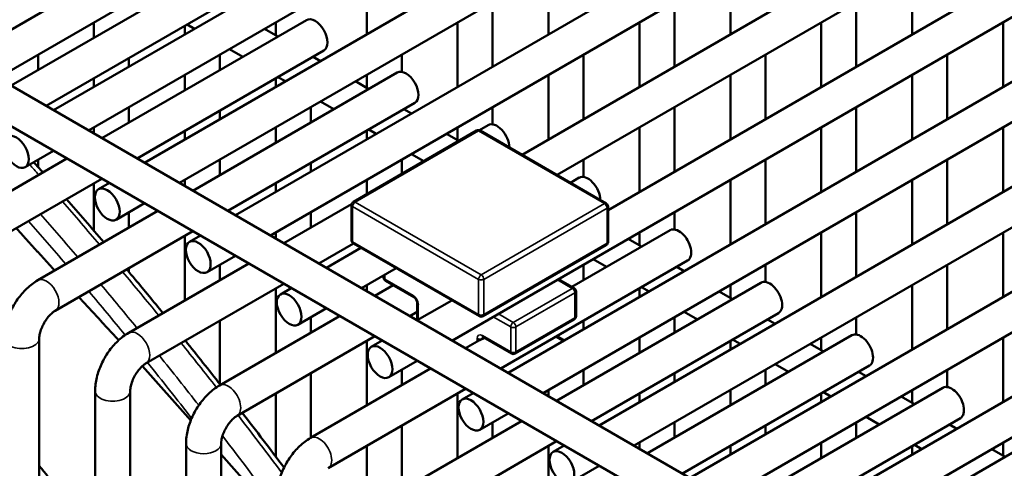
# Model space of a CAD drawing. Header units: inches. Extents: x 1 to 237, y 4 to 150.
# Tile 130 of 148: x 194.29 to 197.61, y 122.53 to 124.04. Entities that reach past the tile are written whole.
import ezdxf

# ---------------------------------------------------------------- set-up
doc = ezdxf.new("R2010")
doc.units = ezdxf.units.IN
doc.header["$LTSCALE"] = 7
doc.header["$MEASUREMENT"] = 0
doc.layers.add('Visible (ANSI)', color=7, linetype='Continuous', lineweight=50)
doc.layers.add('Visible Narrow (ANSI)', color=7, linetype='Continuous', lineweight=35)

msp = doc.modelspace()

# ---------------------------------------------------------------- linework, layer by layer
at = {"layer": 'Visible (ANSI)'}
for p, q in [((189.6539, 126.4768), (199.1585, 120.9894)), ((189.7376, 126.2921), (199.01, 120.9387)), ((194.1001, 123.9098), (196.1674, 125.1033)), ((194.2183, 123.8416), (196.2855, 125.0351)), ((194.4064, 123.733), (196.4736, 124.9265)), ((194.5245, 123.6648), (196.5917, 124.8583)), ((194.7126, 123.5562), (196.7798, 124.7497)), ((194.8307, 123.488), (196.8979, 124.6815)), ((195.0188, 123.3794), (197.0861, 124.5729)), ((195.1369, 123.3112), (197.2042, 124.5047)), ((195.9842, 123.5831), (197.3923, 124.3961)), ((196.1023, 123.5149), (197.5104, 124.3279)), ((194.9516, 124.2132), (194.2631, 123.8157)), ((195.4609, 124.2054), (195.4609, 123.9882)), ((196.0733, 124.2054), (196.0733, 123.9882)), ((196.2742, 123.397), (197.6985, 124.2193)), ((196.6858, 124.2054), (196.6858, 123.9882)), ((197.2982, 124.2054), (197.2982, 123.9882)), ((195.7494, 122.9576), (197.8166, 124.1511)), ((195.0106, 124.1109), (194.3812, 123.7475)), ((195.8852, 124.0968), (195.8852, 123.8796)), ((196.4977, 124.0968), (196.4977, 123.8796)), ((197.1101, 124.0968), (197.1101, 123.8796)), ((195.2578, 124.0364), (194.5694, 123.6389)), ((195.9375, 122.849), (198.0047, 124.0425)), ((194.5422, 124.0286), (194.5422, 123.9768)), ((194.8484, 124.0172), (194.8484, 123.9882)), ((194.881, 124.007), (194.8558, 124.0215)), ((195.1621, 123.9811), (195.1172, 124.007)), ((195.1546, 124.0286), (195.1546, 123.9854)), ((195.7671, 124.0286), (195.7671, 123.8114)), ((196.3796, 124.0286), (196.3796, 123.8114)), ((196.992, 124.0286), (196.992, 123.8114)), ((197.6045, 124.0286), (197.6045, 123.8114)), ((196.0556, 122.7808), (198.1229, 123.9743)), ((195.3169, 123.9341), (194.6875, 123.5707)), ((195.044, 123.9129), (194.9991, 123.9388)), ((194.3541, 123.92), (194.3541, 123.8682)), ((194.6603, 123.9086), (194.6603, 123.8796)), ((194.9665, 123.92), (194.9665, 123.8682)), ((195.3053, 123.8984), (195.2802, 123.9129)), ((195.579, 123.92), (195.579, 123.862)), ((196.1914, 123.92), (196.1914, 123.7028)), ((196.8039, 123.92), (196.8039, 123.7028)), ((197.4163, 123.92), (197.4163, 123.7028)), ((196.2437, 122.6722), (198.311, 123.8657)), ((194.5422, 123.8404), (194.5422, 123.8114)), ((194.8484, 123.8518), (194.8484, 123.8)), ((195.564, 123.8596), (194.8756, 123.4621)), ((195.1546, 123.8404), (195.1546, 123.8114)), ((195.1872, 123.8302), (195.1621, 123.8447)), ((195.4609, 123.8518), (195.4609, 123.8086)), ((196.0733, 123.8518), (196.0733, 123.6346)), ((196.6858, 123.8518), (196.6858, 123.6346)), ((197.2982, 123.8518), (197.2982, 123.6346)), ((195.4683, 123.8043), (195.4234, 123.8302)), ((196.3618, 122.604), (198.4291, 123.7975)), ((194.6603, 123.7432), (194.6603, 123.6914)), ((194.9665, 123.7318), (194.9665, 123.7028)), ((195.6231, 123.7573), (194.9937, 123.3939)), ((195.2728, 123.7432), (195.2728, 123.6914)), ((195.3502, 123.7361), (195.3053, 123.762)), ((195.6115, 123.7216), (195.5864, 123.7361)), ((195.8852, 123.7432), (195.8852, 123.6852)), ((196.4977, 123.7432), (196.4977, 123.526)), ((197.1101, 123.7432), (197.1101, 123.526)), ((194.5422, 123.675), (194.5422, 123.6546)), ((195.1546, 123.675), (195.1546, 123.6232)), ((195.4934, 123.6534), (195.4683, 123.6679)), ((195.7671, 123.675), (195.7671, 123.6318)), ((195.8703, 123.6828), (195.8404, 123.6655)), ((196.3796, 123.675), (196.3796, 123.4578)), ((196.55, 122.4954), (198.6172, 123.6889)), ((196.992, 123.675), (196.992, 123.4578)), ((197.6045, 123.675), (197.6045, 123.4578)), ((194.8484, 123.6636), (194.8484, 123.6346)), ((195.8312, 123.6642), (195.4161, 123.4246)), ((195.4609, 123.6636), (195.4609, 123.6346)), ((195.771, 123.6295), (195.7296, 123.6534)), ((196.2679, 123.4193), (195.8437, 123.6642)), ((196.6681, 122.4272), (198.7353, 123.6207)), ((194.4512, 123.5707), (194.0468, 123.3372)), ((194.3106, 123.5413), (194.4064, 123.5966)), ((194.3541, 123.5664), (194.3541, 123.5417)), ((194.9665, 123.5664), (194.9665, 123.5146)), ((195.579, 123.5664), (195.579, 123.5186)), ((195.6529, 123.5613), (195.6115, 123.5852)), ((196.1914, 123.5664), (196.1914, 123.5084)), ((196.8039, 123.5664), (196.8039, 123.3492)), ((197.4163, 123.5664), (197.4163, 123.3492)), ((195.2728, 123.555), (195.2728, 123.526)), ((194.5694, 123.5025), (194.1059, 123.2349)), ((196.1471, 123.489), (196.1765, 123.506)), ((196.8562, 122.3186), (198.9234, 123.5121)), ((194.5422, 123.4868), (194.5422, 123.3273)), ((194.5578, 123.4668), (194.5945, 123.488)), ((194.8484, 123.4982), (194.8484, 123.4778)), ((195.1546, 123.4868), (195.1546, 123.4578)), ((195.4609, 123.4982), (195.4609, 123.4504)), ((196.6858, 123.4982), (196.6858, 123.281)), ((197.2982, 123.4982), (197.2982, 123.281)), ((196.9743, 122.2504), (199.0415, 123.4439)), ((194.6169, 123.3645), (194.7126, 123.4198)), ((195.4103, 123.4172), (195.1818, 123.2853)), ((195.4099, 123.4137), (195.4099, 123.2954)), ((196.2742, 123.4084), (196.2742, 123.29)), ((194.7575, 123.3939), (194.3531, 123.1604)), ((194.6603, 123.3896), (194.6603, 123.3378)), ((195.2728, 123.3896), (195.2728, 123.3378)), ((196.4977, 123.3896), (196.4977, 123.3316)), ((197.1101, 123.3896), (197.1101, 123.1724)), ((194.8756, 123.3257), (194.4121, 123.0581)), ((194.8484, 123.31), (194.8484, 123.0928)), ((194.864, 123.29), (194.9007, 123.3112)), ((195.1546, 123.3214), (195.1546, 123.301)), ((196.1521, 123.1383), (196.4827, 123.3292)), ((196.3796, 123.3214), (196.3796, 123.2782)), ((196.992, 123.3214), (196.992, 123.1042)), ((197.6045, 123.3214), (197.6045, 123.1042)), ((195.4164, 123.2843), (195.2999, 123.2171)), ((195.3251, 123.2026), (195.4416, 123.2698)), ((195.4161, 123.2845), (195.8404, 123.0396)), ((195.8529, 123.0396), (196.2679, 123.2792)), ((196.387, 123.2739), (196.3421, 123.2998)), ((194.9231, 123.1877), (195.0188, 123.243)), ((195.0637, 123.2171), (194.6593, 122.9836)), ((194.6603, 123.2014), (194.6603, 123.1883)), ((194.9665, 123.2128), (194.9665, 123.161)), ((195.4432, 123.1344), (195.5597, 123.2016)), ((195.9124, 122.8635), (196.5418, 123.2269)), ((196.1914, 123.2128), (196.1914, 123.161)), ((196.2689, 123.2057), (196.224, 123.2316)), ((196.5302, 123.1912), (196.5051, 123.2057)), ((196.8039, 123.2128), (196.8039, 123.1548)), ((197.4163, 123.2128), (197.4163, 122.9956)), ((195.518, 123.1696), (195.518, 123.1776)), ((195.1818, 123.1489), (194.7183, 122.8813)), ((195.1703, 123.1132), (195.2069, 123.1344)), ((195.4609, 123.1446), (195.4609, 123.1242)), ((195.488, 123.1085), (195.5497, 123.1441)), ((195.5243, 123.1588), (195.6197, 123.1037)), ((196.1005, 122.7549), (196.789, 123.1524)), ((196.1073, 123.1642), (196.1597, 123.1339)), ((196.4121, 123.123), (196.387, 123.1375)), ((196.6858, 123.1446), (196.6858, 123.1014)), ((197.2982, 123.1446), (197.2982, 122.9274)), ((195.1546, 123.1332), (195.1546, 122.916)), ((196.166, 123.0394), (196.166, 123.1231)), ((196.3796, 123.1332), (196.3796, 123.1042)), ((196.6932, 123.0971), (196.6483, 123.123)), ((195.6312, 123.0839), (195.6312, 123.0258)), ((195.6313, 123.0258), (195.7478, 123.093)), ((194.9655, 122.8068), (195.3699, 123.0403)), ((195.2293, 123.0109), (195.3251, 123.0662)), ((195.2728, 123.036), (195.2728, 122.9842)), ((195.6062, 123.0403), (195.6312, 123.0547)), ((196.2186, 122.6867), (196.848, 123.0501)), ((196.4977, 123.036), (196.4977, 122.9842)), ((196.5751, 123.0289), (196.5302, 123.0548)), ((197.1101, 123.036), (197.1101, 122.978)), ((194.9665, 123.0246), (194.9665, 122.8112)), ((195.9611, 122.9138), (196.1597, 123.0286)), ((196.1914, 123.0246), (196.1914, 122.9956)), ((196.8364, 123.0144), (196.8113, 123.0289)), ((195.0246, 122.7045), (195.488, 122.9721)), ((195.8531, 122.969), (195.9486, 122.9138)), ((196.1009, 122.9723), (196.126, 122.9578)), ((196.4067, 122.5781), (197.0952, 122.9756)), ((194.3581, 122.9646), (194.3581, 122.3603)), ((195.4609, 122.9564), (195.4609, 122.7392)), ((195.4765, 122.9364), (195.5132, 122.9576)), ((195.7943, 122.9317), (195.8407, 122.9585)), ((195.8563, 122.9671), (195.8505, 122.9638)), ((196.3796, 122.9678), (196.3796, 122.916)), ((196.6858, 122.9564), (196.6858, 122.9274)), ((196.7183, 122.9462), (196.6932, 122.9607)), ((196.9994, 122.9203), (196.9546, 122.9462)), ((196.992, 122.9678), (196.992, 122.9246)), ((197.6045, 122.9678), (197.6045, 122.7506)), ((194.7053, 122.8715), (194.8684, 122.689)), ((195.5355, 122.8341), (195.6313, 122.8894)), ((196.5248, 122.5099), (197.1542, 122.8733)), ((196.8813, 122.8521), (196.8364, 122.878)), ((195.2717, 122.63), (195.6762, 122.8635)), ((195.2728, 122.8478), (195.2728, 122.6306)), ((195.579, 122.8592), (195.579, 122.8074)), ((196.1914, 122.8592), (196.1914, 122.8074)), ((196.4977, 122.8478), (196.4977, 122.8188)), ((196.8039, 122.8592), (196.8039, 122.8074)), ((197.1427, 122.8376), (197.1175, 122.8521)), ((197.4163, 122.8592), (197.4163, 122.8012)), ((194.5462, 122.7878), (194.5462, 122.2508)), ((194.6643, 122.7878), (194.6643, 122.1858)), ((195.1546, 122.7796), (195.1546, 122.5669)), ((195.3308, 122.5277), (195.7943, 122.7953)), ((195.7671, 122.7796), (195.7671, 122.5624)), ((195.7827, 122.7596), (195.8194, 122.7808)), ((196.0733, 122.791), (196.0733, 122.7706)), ((196.3796, 122.7796), (196.3796, 122.7506)), ((196.6858, 122.791), (196.6858, 122.7392)), ((196.713, 122.4013), (197.4014, 122.7988)), ((196.992, 122.7796), (196.992, 122.7506)), ((197.0246, 122.7694), (196.9994, 122.7839)), ((197.3057, 122.7435), (197.2608, 122.7694)), ((197.2982, 122.791), (197.2982, 122.7478)), ((195.8418, 122.6573), (195.9375, 122.7126)), ((195.578, 122.4532), (195.9824, 122.6867)), ((195.579, 122.671), (195.579, 122.4538)), ((195.8852, 122.6824), (195.8852, 122.6306)), ((196.4977, 122.6824), (196.4977, 122.6306)), ((196.8039, 122.671), (196.8039, 122.642)), ((196.8311, 122.3331), (197.4605, 122.6965)), ((197.1101, 122.6824), (197.1101, 122.6306)), ((197.1875, 122.6753), (197.1427, 122.7012)), ((197.4489, 122.6608), (197.4238, 122.6753)), ((194.8525, 122.0773), (194.8525, 122.611)), ((194.9706, 122.0077), (194.9706, 122.611)), ((195.637, 122.3509), (196.1005, 122.6185)), ((196.0889, 122.5828), (196.1256, 122.604)), ((196.3796, 122.6142), (196.3796, 122.5938)), ((196.992, 122.6142), (196.992, 122.5624)), ((197.0192, 122.2245), (197.7076, 122.622)), ((197.3308, 122.5926), (197.3057, 122.6071)), ((197.6045, 122.6142), (197.6045, 122.571)), ((194.9706, 122.5746), (195.1587, 122.3641)), ((195.4609, 122.6028), (195.4609, 122.1467)), ((196.0733, 122.6028), (196.0733, 122.3856)), ((196.6858, 122.6028), (196.6858, 122.5738)), ((197.2982, 122.6028), (197.2982, 122.5738)), ((197.6119, 122.5667), (197.567, 122.5926)), ((196.148, 122.4805), (196.2437, 122.5358))]:
    msp.add_line(p, q, dxfattribs=at)
for centre, start, end in [((195.8374, 123.6534), 60, 120), ((195.4224, 123.4137), 120, 180), ((196.2617, 123.4084), 0, 60), ((195.4224, 123.2954), 180, 240), ((196.2617, 123.29), 300, 0), ((195.5305, 123.1696), 180, 240), ((196.1535, 123.1231), 0, 60), ((195.8466, 123.0504), 240, 300), ((196.1535, 123.0394), 300, 0), ((195.9548, 122.9247), 240, 300)]:
    msp.add_arc(centre, 0.0125, start, end, dxfattribs=at)
for centre, major_axis, start_param, end_param in [((195.2873, 123.9852), (-0.0295, 0.0511), 3.141593, 6.283185), ((195.5936, 123.8084), (-0.0295, 0.0511), 3.141593, 6.283185), ((195.8998, 123.6316), (-0.0295, 0.0511), 3.931113, 6.283185), ((196.206, 123.4548), (-0.0295, 0.0511), 3.931113, 6.283185), ((196.5123, 123.278), (0.0295, -0.0511), 0, 3.141593), ((196.8185, 123.1012), (0.0295, -0.0511), 0, 3.141593), ((197.1247, 122.9244), (0.0295, -0.0511), 0, 3.141593), ((197.4309, 122.7476), (0.0295, -0.0511), 0, 3.141593)]:
    msp.add_ellipse(centre, major_axis=major_axis, ratio=0.57735, start_param=start_param, end_param=end_param, dxfattribs=at)
for centre in [(194.2811, 123.5925), (194.5873, 123.4157), (194.8936, 123.2389), (195.1998, 123.0621), (195.506, 122.8853), (195.8122, 122.7085), (196.1185, 122.5317)]:
    msp.add_ellipse(centre, major_axis=(-0.0295, 0.0511), ratio=0.57735, dxfattribs=at)
for points in [[(194.3395, 123.558), (194.3497, 123.5466), (194.3599, 123.5352), (194.3701, 123.5238)], [(194.4499, 123.4335), (194.4919, 123.3856), (194.5337, 123.3374), (194.5753, 123.2887)], [(194.8502, 122.9574), (194.8899, 122.9081), (194.9294, 122.8585), (194.9686, 122.8086)], [(195.0419, 122.7145), (195.0891, 122.6534), (195.136, 122.5919), (195.1825, 122.5299)], [(194.4798, 122.381), (194.4395, 122.4332), (194.3989, 122.485), (194.3581, 122.5365)]]:
    msp.add_open_spline(points, degree=3, dxfattribs=at)
for points, weights in [([(194.41, 123.1933), (194.3451, 123.2645), (194.2808, 123.3359)], [1.00112240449, 1.00130308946, 1.00136974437]), ([(194.6258, 122.9588), (194.5584, 123.0313), (194.4916, 123.104)], [1.00021569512, 1.00059288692, 1.00085082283])]:
    msp.add_rational_spline(points, weights, degree=2, dxfattribs=at)
for points, knots in [([(194.6529, 123.1971), (194.6623, 123.1859), (194.6718, 123.1746), (194.7125, 123.1259), (194.7437, 123.0882), (194.7747, 123.0502)], [5.20007847, 5.20007847, 5.20007847, 5.20007847, 5.20488704, 5.20488704, 5.22087119, 5.22087119, 5.22087119, 5.22087119]), ([(194.3531, 123.1604), (194.3397, 123.1527), (194.3274, 123.1432), (194.3047, 123.1216), (194.2944, 123.1095), (194.2761, 123.0836), (194.2681, 123.0697), (194.2547, 123.0408), (194.2494, 123.0258), (194.2421, 122.9955), (194.24, 122.98), (194.24, 122.9646)], [6.283185, 6.283185, 6.283185, 6.283185, 6.597345, 6.597345, 6.911504, 6.911504, 7.225663, 7.225663, 7.539822, 7.539822, 7.853982, 7.853982, 7.853982, 7.853982]), ([(195.6197, 123.1037), (195.6203, 123.1033), (195.621, 123.1029), (195.6225, 123.1017), (195.6233, 123.1009), (195.625, 123.0991), (195.6258, 123.098), (195.6274, 123.0956), (195.6281, 123.0943), (195.6294, 123.0917), (195.6299, 123.0904), (195.6307, 123.0879), (195.6309, 123.0868), (195.6311, 123.0851), (195.6312, 123.0844), (195.6312, 123.0839)], [4.712389, 4.712389, 4.712389, 4.712389, 4.919113, 4.919113, 5.142574, 5.142574, 5.381629, 5.381629, 5.629603, 5.629603, 5.877268, 5.877268, 6.114931, 6.114931, 6.283185, 6.283185, 6.283185, 6.283185]), ([(194.4121, 123.0581), (194.4094, 123.0565), (194.4062, 123.0544), (194.3992, 123.0486), (194.3954, 123.045), (194.3875, 123.0363), (194.3835, 123.0311), (194.376, 123.0199), (194.3725, 123.0138), (194.3666, 123.0015), (194.3641, 122.9952), (194.3606, 122.9836), (194.3594, 122.9782), (194.3583, 122.9701), (194.3581, 122.9671), (194.3581, 122.9646)], [6.283185, 6.283185, 6.283185, 6.283185, 6.489909, 6.489909, 6.71337, 6.71337, 6.952425, 6.952425, 7.200399, 7.200399, 7.448064, 7.448064, 7.685728, 7.685728, 7.853982, 7.853982, 7.853982, 7.853982]), ([(194.6593, 122.9836), (194.6459, 122.9759), (194.6336, 122.9664), (194.611, 122.9448), (194.6006, 122.9327), (194.5823, 122.9068), (194.5743, 122.8929), (194.561, 122.864), (194.5557, 122.849), (194.5483, 122.8187), (194.5462, 122.8032), (194.5462, 122.7878)], [6.283185, 6.283185, 6.283185, 6.283185, 6.597345, 6.597345, 6.911504, 6.911504, 7.225663, 7.225663, 7.539822, 7.539822, 7.853982, 7.853982, 7.853982, 7.853982]), ([(195.8531, 122.969), (195.8527, 122.9692), (195.8523, 122.9694), (195.8517, 122.9696), (195.8515, 122.9697), (195.8514, 122.9697), (195.8513, 122.9697), (195.8513, 122.9697)], [1.5707963, 1.5707963, 1.5707963, 1.5707963, 1.727876, 1.727876, 1.8849556, 1.8849556, 1.9512848, 1.9512848, 1.9512848, 1.9512848]), ([(195.8505, 122.9638), (195.8494, 122.9632), (195.8481, 122.9625), (195.8453, 122.961), (195.8438, 122.9602), (195.8419, 122.9592), (195.8413, 122.9588), (195.8407, 122.9585)], [-0.28590472, -0.28590472, -0.28590472, -0.28590472, -0.27433183, -0.27433183, -0.26275894, -0.26275894, -0.257263, -0.257263, -0.257263, -0.257263]), ([(194.7183, 122.8813), (194.7156, 122.8797), (194.7125, 122.8776), (194.7055, 122.8718), (194.7016, 122.8682), (194.6937, 122.8595), (194.6897, 122.8543), (194.6822, 122.8431), (194.6787, 122.837), (194.6728, 122.8247), (194.6704, 122.8184), (194.6668, 122.8068), (194.6656, 122.8014), (194.6645, 122.7933), (194.6643, 122.7903), (194.6643, 122.7878)], [6.283185, 6.283185, 6.283185, 6.283185, 6.489909, 6.489909, 6.71337, 6.71337, 6.952425, 6.952425, 7.200399, 7.200399, 7.448064, 7.448064, 7.685728, 7.685728, 7.853982, 7.853982, 7.853982, 7.853982]), ([(194.8525, 122.611), (194.8525, 122.6264), (194.8545, 122.6419), (194.8619, 122.6722), (194.8672, 122.6872), (194.8805, 122.7161), (194.8885, 122.73), (194.9069, 122.7559), (194.9172, 122.768), (194.9398, 122.7896), (194.9521, 122.7991), (194.9655, 122.8068)], [4.712389, 4.712389, 4.712389, 4.712389, 5.026548, 5.026548, 5.340708, 5.340708, 5.654867, 5.654867, 5.969026, 5.969026, 6.283185, 6.283185, 6.283185, 6.283185]), ([(194.9706, 122.611), (194.9706, 122.6141), (194.9709, 122.6179), (194.9723, 122.6269), (194.9736, 122.632), (194.9772, 122.6432), (194.9796, 122.6492), (194.9856, 122.6614), (194.9891, 122.6675), (194.9969, 122.6788), (195.001, 122.684), (195.0093, 122.6929), (195.0134, 122.6966), (195.0198, 122.7016), (195.0224, 122.7032), (195.0246, 122.7045)], [4.712389, 4.712389, 4.712389, 4.712389, 4.919113, 4.919113, 5.142574, 5.142574, 5.381629, 5.381629, 5.629603, 5.629603, 5.877268, 5.877268, 6.114931, 6.114931, 6.283185, 6.283185, 6.283185, 6.283185]), ([(195.1587, 122.4342), (195.1587, 122.4496), (195.1608, 122.4651), (195.1681, 122.4954), (195.1734, 122.5104), (195.1867, 122.5393), (195.1948, 122.5532), (195.2131, 122.5791), (195.2234, 122.5912), (195.246, 122.6128), (195.2583, 122.6223), (195.2717, 122.63)], [4.712389, 4.712389, 4.712389, 4.712389, 5.026548, 5.026548, 5.340708, 5.340708, 5.654867, 5.654867, 5.969026, 5.969026, 6.283185, 6.283185, 6.283185, 6.283185])]:
    msp.add_open_spline(points, degree=3, knots=knots, dxfattribs=at)
at = {"layer": 'Visible Narrow (ANSI)'}
for p, q in [((195.4224, 123.424), (195.8374, 123.6636)), ((195.8374, 123.6636), (196.2617, 123.4186)), ((195.4135, 123.4086), (195.8378, 123.1637)), ((195.4135, 123.2903), (195.4135, 123.4086)), ((195.8466, 123.179), (195.4224, 123.424)), ((196.2617, 123.4186), (195.8466, 123.179)), ((195.8555, 123.1637), (196.2705, 123.4033)), ((196.2705, 123.4033), (196.2705, 123.2849)), ((195.8378, 123.0453), (195.4135, 123.2903)), ((196.2705, 123.2849), (195.8555, 123.0453)), ((195.5217, 123.1645), (195.5217, 123.1797)), ((195.6172, 123.1094), (195.5217, 123.1645)), ((195.8378, 123.1637), (195.8378, 123.0453)), ((195.8555, 123.0453), (195.8555, 123.1637)), ((196.1036, 123.1621), (196.1535, 123.1333)), ((196.1535, 123.1333), (195.9548, 123.0186)), ((195.9636, 123.0033), (196.1623, 123.118)), ((196.1623, 123.118), (196.1623, 123.0343)), ((195.6348, 123.0278), (195.6348, 123.0788)), ((195.8872, 123.0372), (195.946, 123.0033)), ((195.9548, 123.0186), (195.9049, 123.0474)), ((195.946, 123.0033), (195.946, 122.9196)), ((196.1623, 123.0343), (195.9636, 122.9196)), ((195.9636, 122.9196), (195.9636, 123.0033)), ((195.946, 122.9196), (195.8505, 122.9747)), ((196.0972, 122.9702), (196.1224, 122.9557)), ((195.8328, 122.9645), (195.8328, 122.9539)), ((195.8505, 122.9645), (195.8557, 122.9675)), ((195.8505, 122.9638), (195.8505, 122.9645))]:
    msp.add_line(p, q, dxfattribs=at)
for centre, major_axis, start_param, end_param in [((195.8374, 123.6534), (-0.0063, 0.0108), 5.497787, 6.283185), ((195.8374, 123.6534), (0.0062, 0.0108), 0, 0.785398), ((191.505, 118.1847), (4.7244, -8.1829), 1.915315, 1.920366), ((191.505, 118.1847), (4.7244, -8.1829), 1.881087, 1.902066), ((195.4224, 123.4137), (-0.0125, 0), 0, 0.785398), ((195.4224, 123.4137), (0.0062, 0.0108), 0.785398, 2.356194), ((195.4224, 123.4137), (-0.0063, 0.0108), 5.497787, 6.283185), ((196.2617, 123.4084), (0.0062, 0.0108), 0, 0.785398), ((196.2617, 123.4084), (0.0062, -0.0108), 0.785398, 2.356194), ((196.2617, 123.4084), (0.0125, 0), 5.497787, 6.283185), ((191.4316, 118.1423), (-4.7244, 8.1829), 5.022679, 5.043659), ((191.4053, 118.1271), (4.7111, -8.1599), 1.88199, 1.903036), ((195.4224, 123.2954), (-0.0125, 0), 0, 0.785398), ((195.4224, 123.2954), (-0.0062, -0.0108), 5.497787, 6.283185), ((196.2617, 123.29), (0.0063, -0.0108), 0, 0.785398), ((196.2617, 123.29), (0.0125, 0), 5.497787, 6.283185), ((194.3826, 123.1092), (-0.0295, 0.0511), 3.141593, 6.283185), ((191.505, 118.1847), (4.7244, -8.1829), 1.847229, 1.867987), ((195.5305, 123.1696), (-0.0125, 0), 0, 0.785398), ((195.8466, 123.1688), (-0.0062, -0.0108), 3.926991, 5.497787), ((195.8466, 123.1688), (-0.0063, 0.0108), 3.926991, 5.497787), ((191.4316, 118.1423), (-4.7244, 8.1829), 4.988822, 5.009579), ((195.5305, 123.1696), (-0.0062, -0.0108), 5.497787, 6.283185), ((195.8466, 123.1688), (0.0125, 0), 3.926991, 5.497787), ((196.1535, 123.1231), (0.0062, 0.0108), 0, 0.785398), ((191.4053, 118.1271), (4.7111, -8.1599), 1.847968, 1.86885), ((195.6172, 123.089), (-0.0125, 0.0217), 3.926991, 5.497787), ((195.626, 123.1145), (-0.0062, -0.0108), 5.497787, 6.283185), ((196.1535, 123.1231), (0.0062, -0.0108), 0.785398, 2.356194), ((196.1535, 123.1231), (0.0125, 0), 5.497787, 6.283185), ((195.6437, 123.0839), (-0.0125, 0), 0, 0.785398), ((195.8466, 123.0504), (-0.0125, 0), 0.785398, 2.356194), ((195.8466, 123.0504), (-0.0062, -0.0108), 5.497787, 6.283185), ((195.8466, 123.0504), (0.0062, -0.0108), 0, 0.785398), ((196.1535, 123.0394), (0.0125, 0), 5.497787, 6.283185), ((195.9548, 123.0084), (-0.0062, -0.0108), 3.926991, 5.497787), ((195.9548, 123.0084), (0.0125, 0), 3.926991, 5.497787), ((195.9548, 123.0084), (-0.0063, 0.0108), 3.926991, 5.497787), ((196.1535, 123.0394), (0.0063, -0.0108), 0, 0.785398), ((194.6888, 122.9324), (-0.0295, 0.0511), 3.141593, 6.283185), ((195.8505, 122.9543), (-0.0125, 0.0217), 5.497787, 7.068583), ((195.8593, 122.9798), (-0.0062, -0.0108), 5.497787, 6.283185), ((195.8593, 122.9594), (-0.0063, 0.0108), 0.167906, 0.785398), ((194.2991, 122.9646), (-0.0591, 0), 0, 3.141593), ((191.505, 118.1847), (4.7244, -8.1829), 1.813644, 1.83426), ((195.8417, 122.9696), (-0.0125, 0), 0.785398, 2.356194), ((191.4316, 118.1423), (-4.7244, 8.1829), 4.952771, 4.975852), ((195.9548, 122.9247), (-0.0062, -0.0108), 5.497787, 6.283185), ((195.9548, 122.9247), (-0.0125, 0), 0.785398, 2.356194), ((195.9548, 122.9247), (0.0062, -0.0108), 0, 0.785398), ((191.4053, 118.1271), (4.7111, -8.1599), 1.809065, 1.83502), ((194.995, 122.7556), (0.0295, -0.0511), 0, 3.141593), ((194.6053, 122.7878), (-0.0591, 0), 0, 3.141593), ((191.505, 118.1847), (4.7244, -8.1829), 1.774699, 1.800837), ((191.4316, 118.1423), (-4.7244, 8.1829), 4.906012, 4.938755), ((195.3013, 122.5788), (0.0295, -0.0511), 0, 3.141593), ((194.9115, 122.611), (0.0591, 0), 3.141593, 6.283185)]:
    msp.add_ellipse(centre, major_axis=major_axis, ratio=0.57735, start_param=start_param, end_param=end_param, dxfattribs=at)

doc.saveas('drawing.dxf')
